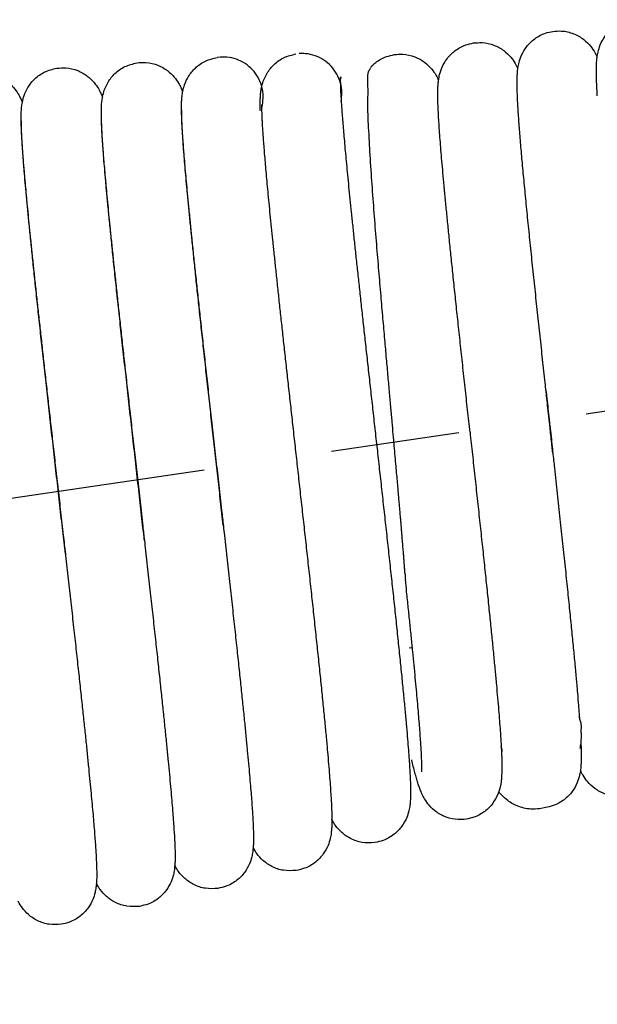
# Model space of a CAD drawing. Extents: x -12 to 408, y -12 to 285.
# Tile 6 of 7: x 264.48 to 269.53, y 124.8 to 133.41. Entities that reach past the tile are written whole.
import ezdxf

# ---------------------------------------------------------------- set-up
doc = ezdxf.new("R2010")
doc.units = 0
doc.header["$LTSCALE"] = 15
doc.header["$MEASUREMENT"] = 0
doc.linetypes.add('CENTER', pattern=[0.6, 0.375, -0.075, 0.075, -0.075])
doc.layers.get('0').update_dxf_attribs({"linetype": 'CONTINUOUS'})
doc.layers.add('CEN', color=3, linetype='CENTER')

msp = doc.modelspace()

# ---------------------------------------------------------------- linework, layer by layer
at = {"color": 7, "linetype": 'Continuous'}
for p, q in [((266.2364072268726, 133.079162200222), (266.2094889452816, 133.0763663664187)), ((267.9144609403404, 127.9172821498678), (267.886220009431, 127.9131348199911)), ((269.0772842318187, 126.5209511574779), (269.0275817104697, 126.509978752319)), ((269.0773102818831, 126.5209588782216), (269.0784801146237, 126.5213596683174))]:
    msp.add_line(p, q, dxfattribs=at)
for points in [[(269.5228021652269, 132.9103452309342), (269.5222369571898, 132.955806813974), (269.5227311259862, 132.9969416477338), (269.5245185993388, 133.0356806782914), (269.5283696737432, 133.0755984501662), (269.5367532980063, 133.1230735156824), (269.556347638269, 133.1857412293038), (269.5982498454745, 133.2621446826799), (269.6690853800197, 133.3352660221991), (269.7657676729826, 133.3888409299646), (269.8351747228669, 133.4065158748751)], [(268.8304958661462, 132.7879973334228), (268.8297780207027, 132.8176590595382), (268.8294104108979, 132.8631184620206), (268.8301746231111, 132.904239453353), (268.8323741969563, 132.9433350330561), (268.8369626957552, 132.9841981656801), (268.8468222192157, 133.033252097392), (268.8690023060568, 133.096891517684), (268.912965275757, 133.1705059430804), (268.9833310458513, 133.2388601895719), (269.0769145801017, 133.2885350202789), (269.1423322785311, 133.3047742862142)], [(269.1423028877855, 133.3047747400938), (269.2159732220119, 133.3076550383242), (269.3230603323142, 133.2838141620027), (269.4114052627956, 133.2340892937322), (269.4732643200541, 133.1729391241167), (269.5098991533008, 133.1185939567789), (269.5293747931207, 133.0802882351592)], [(268.1391480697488, 132.6442067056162), (268.1373228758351, 132.6984960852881), (268.1365744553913, 132.7468560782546), (268.136979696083, 132.7906159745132), (268.1388355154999, 132.8321060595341), (268.1431299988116, 132.8754263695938), (268.1527292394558, 132.9265374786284), (268.1745784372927, 132.9915548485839), (268.217580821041, 133.0654384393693), (268.2864828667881, 133.1341236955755), (268.380046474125, 133.1853308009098), (268.4494956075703, 133.2030219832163)], [(268.4494652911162, 133.2030279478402), (268.523413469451, 133.2058891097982), (268.6271969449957, 133.1832251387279), (268.7125941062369, 133.1368572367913), (268.7745602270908, 133.0783523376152), (268.8136047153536, 133.0228350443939), (268.8364224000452, 132.9787907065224)], [(265.8979768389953, 132.5778222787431), (265.8971545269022, 132.6230302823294), (265.897346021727, 132.6637806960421), (265.8987241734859, 132.7016627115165), (265.9018327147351, 132.7394068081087), (265.9083718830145, 132.7819232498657), (265.9236511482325, 132.8377726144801), (265.9577081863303, 132.9095321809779), (266.0183071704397, 132.9841593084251), (266.1059876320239, 133.0443341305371), (266.2092184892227, 133.076337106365)], [(266.6037126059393, 132.6614101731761), (266.6102788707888, 132.738690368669), (266.5980183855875, 132.8221771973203), (266.5662182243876, 132.9003498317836), (266.5164421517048, 132.9684933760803), (266.4519763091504, 133.0229424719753), (266.3762819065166, 133.0602611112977), (266.2938580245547, 133.0783435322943), (266.2364027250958, 133.0792297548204)], [(266.5856986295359, 132.6086571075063), (266.5848763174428, 132.6538651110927), (266.5850678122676, 132.6946155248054), (266.5864459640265, 132.7324975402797), (266.5895545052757, 132.7702416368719), (266.5960936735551, 132.8127580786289), (266.6113729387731, 132.8686074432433), (266.6454299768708, 132.9403670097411), (266.7060289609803, 133.0149941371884), (266.7937094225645, 133.0751689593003), (266.8969402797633, 133.1071719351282)], [(267.2914343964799, 132.6922450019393), (267.2980006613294, 132.7695251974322), (267.2857401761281, 132.8530120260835), (267.2539400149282, 132.9311846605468), (267.2041639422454, 132.9993282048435), (267.139698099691, 133.0537773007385), (267.0640036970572, 133.0910959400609), (266.9815798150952, 133.1091783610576), (266.9241245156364, 133.1100645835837)], [(267.5588829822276, 133.0024203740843), (267.5940049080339, 133.0326492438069), (267.6876059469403, 133.0837302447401), (267.7566565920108, 133.1012754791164)], [(267.7566263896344, 133.1012797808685), (267.8316396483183, 133.1040679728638), (267.9353511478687, 133.0811013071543), (268.0203158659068, 133.0346950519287), (268.0821182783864, 132.9761317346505), (268.121277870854, 132.9202143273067), (268.1435693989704, 132.8770740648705)], [(264.4972156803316, 132.4682604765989), (264.4959529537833, 132.5172790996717), (264.4957841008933, 132.5610166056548), (264.4968708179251, 132.6014526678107), (264.4997829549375, 132.6415444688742), (264.5061975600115, 132.6857540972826), (264.5213496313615, 132.7425702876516), (264.5552199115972, 132.814812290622), (264.6147560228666, 132.8889778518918), (264.7014620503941, 132.9494793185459), (264.807398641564, 132.982818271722)], [(264.8073851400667, 132.9827571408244), (264.8862011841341, 132.9853725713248), (264.9906427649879, 132.9610448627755), (265.073864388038, 132.913795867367), (265.1337455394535, 132.8563951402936), (265.1703396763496, 132.8044835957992), (265.191625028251, 132.7637531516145), (265.2064832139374, 132.728405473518)], [(265.1975150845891, 132.5252268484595), (265.1965196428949, 132.5721015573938), (265.196578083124, 132.6139534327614), (265.197858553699, 132.6528747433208), (265.2009035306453, 132.6914014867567), (265.2073455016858, 132.7341555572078), (265.222322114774, 132.7896620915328), (265.2558669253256, 132.8611884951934), (265.3151827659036, 132.9352931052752), (265.4022459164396, 132.9961790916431), (265.5083086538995, 133.0295776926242)], [(265.5082948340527, 133.02951722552), (265.5862160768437, 133.0322031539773), (265.6906049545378, 133.0081886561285), (265.7740776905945, 132.9611104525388), (265.8341465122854, 132.9038237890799), (265.870815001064, 132.852104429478), (265.8920433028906, 132.8118048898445), (265.9068345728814, 132.77697284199), (265.9074122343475, 132.775482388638)], [(267.8502916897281, 128.5598722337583), (267.8501462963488, 128.5622490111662), (267.8497729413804, 128.5681373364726), (267.849361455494, 128.5744185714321), (267.8489041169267, 128.5812192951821), (267.8483913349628, 128.5886784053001), (267.8478120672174, 128.5969447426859), (267.8471540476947, 128.60617574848), (267.8464039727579, 128.6165359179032), (267.8455477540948, 128.6281940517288), (267.8445709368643, 128.6413182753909), (267.8434593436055, 128.6560680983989), (267.8421999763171, 128.672583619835), (267.8407821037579, 128.6909728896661), (267.8391963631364, 128.7113250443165), (267.8374328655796, 128.7337352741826), (267.8355013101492, 128.7580523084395), (267.833423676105, 128.7839798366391), (267.8312238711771, 128.8112088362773), (267.8289272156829, 128.8394228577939), (267.8265606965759, 128.8682937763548), (267.8241525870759, 128.8974853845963), (267.8217007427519, 128.9270336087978), (267.819168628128, 128.9573831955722), (267.8165103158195, 128.9890807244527), (267.813678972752, 129.0226728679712), (267.810626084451, 129.058716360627), (267.8073015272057, 129.0977774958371), (267.8036536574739, 129.1404313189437), (267.7996294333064, 129.1872604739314), (267.7951746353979, 129.2388533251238), (267.7902342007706, 129.2958010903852), (267.784752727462, 129.3586935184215), (267.778675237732, 129.4281127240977), (267.7719482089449, 129.5046246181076), (267.7645210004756, 129.5887673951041), (267.7563476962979, 129.6810365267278), (267.7473909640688, 129.7818488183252), (267.7376151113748, 129.8916294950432), (267.7269306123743, 130.0114441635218), (267.71523377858, 130.1425680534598), (267.7024530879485, 130.2859946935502), (267.6885516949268, 130.4424450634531), (267.673548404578, 130.6121764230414), (267.657439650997, 130.7959285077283), (267.640182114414, 130.9952573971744), (267.6218482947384, 131.2109629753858), (267.6027069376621, 131.4423924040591), (267.5833965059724, 131.6855409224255), (267.564688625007, 131.9361944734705), (267.5475977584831, 132.1894851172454), (267.5337562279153, 132.4358326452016), (267.5254453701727, 132.6611670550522), (267.5256689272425, 132.8460528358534), (267.5376205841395, 132.9644118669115), (267.5537957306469, 132.9896283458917)], [(267.5499104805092, 132.9933134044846), (267.5588829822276, 133.0024203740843)], [(267.5543640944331, 133.0017715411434), (267.5571935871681, 133.0000870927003)], [(264.1346726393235, 132.9390181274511), (264.23791334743, 132.9304820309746), (264.3328140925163, 132.893583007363), (264.4049280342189, 132.839556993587), (264.4526576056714, 132.7836579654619), (264.4802672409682, 132.7380914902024), (264.4973411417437, 132.7017439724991), (264.5056968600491, 132.6809648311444)], [(267.2850887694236, 132.9061583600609), (267.2848198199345, 132.901166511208), (267.2845087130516, 132.8871169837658), (267.2845566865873, 132.8657112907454), (267.2851363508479, 132.8377672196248), (267.2863321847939, 132.8037232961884), (267.2881915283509, 132.7638103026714), (267.2907446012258, 132.7181435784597), (267.2940129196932, 132.6667725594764), (267.2980130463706, 132.6097087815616), (267.3027583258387, 132.5469425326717), (267.3082597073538, 132.4784533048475), (267.3145261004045, 132.4042167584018), (267.321564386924, 132.3242108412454), (267.329377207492, 132.2384432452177), (267.3379673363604, 132.1469040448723), (267.3473370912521, 132.0495767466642), (267.3574869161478, 131.9464546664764), (267.3684151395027, 131.8375433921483), (267.3801177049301, 131.7228631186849), (267.3925878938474, 131.6024509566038), (267.4058160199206, 131.4763632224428), (267.4197891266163, 131.3446777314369), (267.4344903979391, 131.2074986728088), (267.4498950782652, 131.0649932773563), (267.4659707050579, 130.9173878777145), (267.4826794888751, 130.7649448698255), (267.4999782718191, 130.6079629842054), (267.5178184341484, 130.4467778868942), (267.5361458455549, 130.2817625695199), (267.5549008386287, 130.1133275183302), (267.5740182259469, 129.9419206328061), (267.5934273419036, 129.7680268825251), (267.6130521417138, 129.592167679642), (267.6328149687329, 129.4148672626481), (267.6526526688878, 129.2365075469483), (267.6725022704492, 129.0574541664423), (267.6922930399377, 128.878125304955), (267.7119453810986, 128.6989990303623), (267.7313697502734, 128.5206205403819), (267.7504655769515, 128.3436091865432), (267.769120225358, 128.168665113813), (267.7872080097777, 127.9965752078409), (267.8045788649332, 127.8283203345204), (267.8209098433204, 127.6665741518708), (267.8358027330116, 127.5149481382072), (267.8489622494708, 127.3763611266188), (267.8602279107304, 127.2527375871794), (267.8697025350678, 127.1434401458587), (267.877589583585, 127.0466737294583), (267.8840618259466, 126.9608186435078), (267.8892526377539, 126.8845169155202), (267.8932365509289, 126.8170286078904), (267.8960736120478, 126.7577181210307), (267.8978211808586, 126.7057464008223)], [(267.2860736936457, 132.8827282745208), (267.2900185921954, 132.8987398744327)], [(267.2900185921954, 132.8987398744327), (267.2914343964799, 132.9054745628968)], [(269.5243556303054, 132.8595950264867), (269.5228021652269, 132.9103452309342)], [(268.8328803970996, 132.7253284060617), (268.8312124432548, 132.7660872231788), (268.8304958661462, 132.7879973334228)], [(269.5268686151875, 132.8031283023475), (269.5243556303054, 132.8595950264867)], [(269.5303619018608, 132.7400950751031), (269.5268686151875, 132.8031283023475)], [(269.0828204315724, 130.1584011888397), (269.0745043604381, 130.234718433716), (269.0525053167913, 130.4369966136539), (269.0303576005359, 130.6415072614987), (269.008231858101, 130.8471015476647), (268.986318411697, 131.0524945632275), (268.9648255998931, 131.2562805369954), (268.9439792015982, 131.4569378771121), (268.9240214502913, 131.6528375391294), (268.905209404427, 131.8422580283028), (268.8878099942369, 132.0234366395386), (268.8721080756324, 132.194489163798), (268.8583972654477, 132.3535063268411), (268.8469728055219, 132.498662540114), (268.8381292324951, 132.6283605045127), (268.832875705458, 132.7254160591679)], [(265.8966486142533, 132.6158413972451), (265.8964421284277, 132.6121044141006), (265.8961246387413, 132.5990662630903), (265.8961424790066, 132.5781737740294), (265.89671226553, 132.5499599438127), (265.897960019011, 132.5146336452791), (265.8999706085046, 132.4722211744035), (265.9028090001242, 132.4226364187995), (265.9065300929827, 132.3657210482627), (265.9111825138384, 132.301281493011), (265.9168102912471, 132.2291085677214), (265.9234534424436, 132.1489908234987), (265.9311480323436, 132.0607244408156), (265.9399241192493, 131.9641406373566), (265.949797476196, 131.8591917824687), (265.9607723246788, 131.7459117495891), (265.972842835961, 131.6243985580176), (265.9859929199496, 131.4948168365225), (266.0001961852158, 131.3573987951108), (266.0154290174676, 131.2123210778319), (266.0316920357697, 131.0595128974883), (266.0489878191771, 130.8988775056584), (266.067315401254, 130.7303414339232), (266.0866685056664, 130.5538667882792), (266.107033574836, 130.3694647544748), (266.128387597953, 130.1772104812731), (266.1506957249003, 129.9772594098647), (266.1739084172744, 129.7698671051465), (266.1979009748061, 129.5559222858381), (266.2223944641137, 129.3376452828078), (266.2470746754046, 129.1175357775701), (266.2624281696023, 128.9803809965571)], [(266.597366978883, 132.6620939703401), (266.5970980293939, 132.6571021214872), (266.596786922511, 132.6430525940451), (266.5968348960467, 132.6216469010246), (266.5974145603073, 132.593702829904), (266.5986103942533, 132.5596589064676), (266.6004697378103, 132.5197459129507), (266.6030228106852, 132.4740791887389), (266.6062911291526, 132.4227081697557), (266.61029125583, 132.3656443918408), (266.6150365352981, 132.3028781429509), (266.6205379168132, 132.2343889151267), (266.6268043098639, 132.1601523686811), (266.6338425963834, 132.0801464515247), (266.6416554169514, 131.9943788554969), (266.6502455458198, 131.9028396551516), (266.6596153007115, 131.8055123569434), (266.6697651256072, 131.7023902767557), (266.6806933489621, 131.5934790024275), (266.6923959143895, 131.4787987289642), (266.7048661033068, 131.358386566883), (266.71809422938, 131.2322988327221), (266.7320673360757, 131.1006133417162), (266.7467686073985, 130.963434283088), (266.7621732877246, 130.8209288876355), (266.7782489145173, 130.6733234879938), (266.7949576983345, 130.5208804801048), (266.8122564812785, 130.3638985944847), (266.8300966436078, 130.2027134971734), (266.8484240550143, 130.0376981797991), (266.8671790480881, 129.8692631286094), (266.8862964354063, 129.6978562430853), (266.905705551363, 129.5239624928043), (266.9253303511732, 129.3481032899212), (266.9450931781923, 129.1708028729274), (266.9649308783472, 128.9924431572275), (266.9847804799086, 128.8133897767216), (267.0045712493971, 128.6340609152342), (267.024223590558, 128.4549346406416), (267.0436479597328, 128.2765561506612), (267.0627437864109, 128.0995447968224), (267.0813984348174, 127.9246007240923), (267.0994862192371, 127.7525108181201), (267.1168570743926, 127.5842559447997), (267.1331880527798, 127.42250976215), (267.148080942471, 127.2708837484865), (267.1612404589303, 127.132296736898), (267.1725061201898, 127.0086731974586), (267.1819807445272, 126.899375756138), (267.1898677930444, 126.8026093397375), (267.196340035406, 126.716754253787), (267.2015308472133, 126.6404525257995), (267.2055147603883, 126.5729642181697), (267.2083518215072, 126.5136537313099), (267.210099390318, 126.4616820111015)], [(266.5983519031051, 132.6386638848), (266.6022968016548, 132.6546754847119)], [(266.6022968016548, 132.6546754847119), (266.6037126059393, 132.6614101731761)], [(268.4178914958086, 129.8008099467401), (268.3965943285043, 129.9960074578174), (268.3751673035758, 130.1926546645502), (268.3539535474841, 130.3879039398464), (268.33321649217, 130.5796223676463), (268.3132461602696, 130.7653900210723), (268.2942685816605, 130.9433150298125), (268.2763506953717, 131.1129330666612), (268.259515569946, 131.2741583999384), (268.2437765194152, 131.4269729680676), (268.2291390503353, 131.5714133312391), (268.2156026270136, 131.7075590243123), (268.2031622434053, 131.8355223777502), (268.1918098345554, 131.9554397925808), (268.1815355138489, 132.0674645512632), (268.1723286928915, 132.1717613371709), (268.1641790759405, 132.2685027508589), (268.1570776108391, 132.3578684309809), (268.1510168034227, 132.4400575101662), (268.1459976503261, 132.5152128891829), (268.1420391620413, 132.5832354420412), (268.1391480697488, 132.6442067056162)], [(264.4952289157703, 132.5238293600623), (264.4949321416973, 132.5173491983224), (264.4947030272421, 132.5018883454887), (264.494905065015, 132.4786837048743), (264.4957044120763, 132.448612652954), (264.4971808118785, 132.4121103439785), (264.4993807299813, 132.3693701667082), (264.5023360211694, 132.3204653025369), (264.5060716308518, 132.2653977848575), (264.5106089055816, 132.2041269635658), (264.5159670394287, 132.136586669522), (264.5221636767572, 132.0626962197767), (264.5292150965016, 131.9823679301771), (264.5371361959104, 131.8955126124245), (264.5459391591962, 131.8020561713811), (264.5556268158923, 131.7020073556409), (264.5661958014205, 131.5954186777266), (264.5776377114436, 131.4823740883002), (264.5899389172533, 131.3629911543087), (264.603080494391, 131.2374220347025), (264.617038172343, 131.1058540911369), (264.6317823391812, 130.968510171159), (264.6472780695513, 130.8256485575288), (264.6634904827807, 130.6775145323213), (264.6804103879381, 130.5241107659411), (264.698037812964, 130.3653535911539), (264.7163713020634, 130.2011691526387), (264.735406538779, 130.0315029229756), (264.755134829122, 129.8563299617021), (264.7755414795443, 129.6756660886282), (264.7966039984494, 129.4895800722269), (264.8182901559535, 129.2982068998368), (264.840555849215, 129.1017621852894), (264.863335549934, 128.9006219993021), (264.8816775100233, 128.7384006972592)], [(265.1959448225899, 132.5698488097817), (265.1957121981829, 132.565433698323), (265.1954222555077, 132.5519659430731), (265.1954834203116, 132.5310601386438), (265.1960797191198, 132.5034124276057), (265.1973102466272, 132.4693342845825), (265.1992391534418, 132.4289204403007), (265.2019153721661, 132.3821390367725), (265.2053809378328, 132.3288802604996), (265.209674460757, 132.2689870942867), (265.2148304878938, 132.2023000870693), (265.2208803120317, 132.1286593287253), (265.2278526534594, 132.0479044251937), (265.2357734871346, 131.9598818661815), (265.2446657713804, 131.8644504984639), (265.2545486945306, 131.7614903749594), (265.2654311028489, 131.6509685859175), (265.2773103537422, 131.5329435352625), (265.2901758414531, 131.4075261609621), (265.304008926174, 131.2748804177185), (265.3187828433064, 131.135224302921), (265.3344626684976, 130.9888302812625), (265.3510053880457, 130.8360251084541), (265.3683600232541, 130.6771890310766), (265.3864709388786, 130.5127266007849), (265.4053208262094, 130.3426814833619), (265.42492414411, 130.1668060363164), (265.4452939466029, 129.9848600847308), (265.4664381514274, 129.7966383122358), (265.4883562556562, 129.6019925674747), (265.5110356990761, 129.400856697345), (265.5344477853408, 129.1932742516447), (265.5584933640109, 128.9798714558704), (265.5724431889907, 128.8558654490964)], [(265.5724391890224, 128.8558649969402), (265.5695862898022, 128.8813862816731), (265.5448622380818, 129.1022080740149), (265.5196909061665, 129.3266177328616), (265.4942433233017, 129.5534130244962), (265.4686999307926, 129.7813269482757), (265.4432842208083, 130.0087224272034), (265.4182780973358, 130.2334410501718), (265.3939595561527, 130.4533404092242), (265.3705890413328, 130.666398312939), (265.3484017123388, 130.8707656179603), (265.3276006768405, 131.0648125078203), (265.3083514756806, 131.2471661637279), (265.2907775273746, 131.4167437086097), (265.2749197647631, 131.57314857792), (265.2607277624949, 131.7168151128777), (265.2481372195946, 131.8482966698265), (265.2370801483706, 131.9681787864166), (265.2274886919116, 132.0770504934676), (265.2193095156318, 132.1753388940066), (265.212491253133, 132.2634261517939), (265.2069724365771, 132.3417984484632), (265.2026841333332, 132.4110514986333), (265.1995542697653, 132.4719027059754), (265.1975150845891, 132.5252268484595)], [(266.2624276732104, 128.9803809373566), (266.2498554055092, 129.0933627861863), (266.2276546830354, 129.2925202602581), (266.2051736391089, 129.4939572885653), (266.1825964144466, 129.6962726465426), (266.1601126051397, 129.8980226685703), (266.1379104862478, 130.0977729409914), (266.1161728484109, 130.2941267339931), (266.0950729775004, 130.4857523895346), (266.0747709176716, 130.6714088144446), (266.055410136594, 130.8499682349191), (266.0371134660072, 131.0204470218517), (266.0199498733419, 131.1823160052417), (266.0039379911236, 131.3354857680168), (265.9890861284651, 131.4799436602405), (265.9753955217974, 131.6157271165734), (265.962861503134, 131.742916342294), (265.9514745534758, 131.8616279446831), (265.9412212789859, 131.9720096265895), (265.9320853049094, 132.0742361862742), (265.9240481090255, 132.1685070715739), (265.9170898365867, 132.2550462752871), (265.9111950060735, 132.3340379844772), (265.9063565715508, 132.4055487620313), (265.9025580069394, 132.4697549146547), (265.8997737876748, 132.5269989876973), (265.8979768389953, 132.5778222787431)], [(264.8816747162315, 128.7384003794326), (264.8589340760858, 128.9405622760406), (264.8340962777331, 129.1609355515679), (264.8089385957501, 129.3839892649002), (264.7837333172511, 129.6076124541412), (264.7587549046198, 129.8296796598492), (264.734271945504, 130.0481057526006), (264.7105387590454, 130.2609042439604), (264.6877518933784, 130.4665652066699), (264.6660273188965, 130.6642642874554), (264.645459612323, 130.8533363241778), (264.6261278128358, 131.0332230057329), (264.6080955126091, 131.2034725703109), (264.5914110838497, 131.3637385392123), (264.5761080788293, 131.5137775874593), (264.5622057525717, 131.6534467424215), (264.5497096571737, 131.7827006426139), (264.5386109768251, 131.901603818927), (264.5288880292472, 132.0103241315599), (264.5205094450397, 132.1091092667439), (264.5134355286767, 132.1982843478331), (264.5076197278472, 132.2782547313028), (264.5030093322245, 132.3495381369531), (264.4995566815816, 132.4126531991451), (264.4972156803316, 132.4682604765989)], [(269.0871062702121, 130.1190915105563), (269.0828204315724, 130.1584011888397)], [(269.0828235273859, 130.1584015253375), (269.0837891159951, 130.1495419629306), (269.0871084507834, 130.1190917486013)], [(269.1067565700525, 129.9389718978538), (269.0962215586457, 130.0355219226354), (269.0871062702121, 130.1190915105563)], [(269.0871084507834, 130.1190917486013), (269.1067566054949, 129.9389719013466)], [(269.1206325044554, 129.8118054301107), (269.1175555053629, 129.8400079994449), (269.1067565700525, 129.9389718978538)], [(269.1067566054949, 129.9389719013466), (269.1072813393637, 129.9341631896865), (269.1206330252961, 129.811805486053)], [(268.4178915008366, 129.8008099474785), (268.4390011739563, 129.6073186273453), (268.4600772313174, 129.4138563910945), (268.4810144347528, 129.221099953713), (268.5016344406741, 129.0303965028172), (268.52176309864, 128.8430639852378), (268.5412341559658, 128.6603658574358), (268.5598927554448, 128.4834870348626), (268.577598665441, 128.3135117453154), (268.5942293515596, 128.1514016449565), (268.609690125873, 127.9979010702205), (268.6239153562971, 127.8535208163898), (268.6368574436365, 127.7186432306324), (268.6484862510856, 127.5935270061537), (268.6587889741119, 127.4783062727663), (268.6677702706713, 127.3729838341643), (268.6754592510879, 127.2773294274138), (268.681899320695, 127.1909566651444), (268.6866843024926, 127.1205113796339)], [(269.1361390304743, 129.6696075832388), (269.1206325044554, 129.8118054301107)], [(269.1206330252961, 129.811805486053), (269.1314259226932, 129.7128627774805), (269.1361420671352, 129.6696079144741)], [(269.1413143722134, 129.6221093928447), (269.1384210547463, 129.6486666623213), (269.1361390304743, 129.6696075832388)], [(269.1361420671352, 129.6696079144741), (269.1413187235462, 129.6221098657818)], [(269.1413187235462, 129.6221098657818), (269.1558548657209, 129.4885886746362), (269.1801865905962, 129.2643804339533), (269.2040410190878, 129.0432663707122), (269.2270551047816, 128.8281575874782), (269.2488977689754, 128.6217461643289), (269.2692870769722, 128.4263770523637), (269.2880664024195, 128.2433273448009), (269.3051813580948, 128.0729831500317), (269.3206056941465, 127.9155284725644), (269.3343366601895, 127.7709824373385), (269.346394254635, 127.6391961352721), (269.3568202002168, 127.5198458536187), (269.365670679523, 127.4124916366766)], [(266.2624281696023, 128.9803809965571), (266.2716209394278, 128.8981367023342), (266.2957169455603, 128.6819605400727), (266.319061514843, 128.4714158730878), (266.3413787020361, 128.2687386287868), (266.3624390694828, 128.0758174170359), (266.3821510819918, 127.8933535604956), (266.4004944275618, 127.7214401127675), (266.4174634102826, 127.5600686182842), (266.4330644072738, 127.409146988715), (266.4473138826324, 127.2685126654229), (266.4602365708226, 127.1379444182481), (266.4718638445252, 127.0171726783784), (266.482232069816, 126.9058901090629), (266.4913622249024, 126.8039767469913), (266.4992526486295, 126.7116372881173), (266.5059363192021, 126.6287929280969), (266.5115079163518, 126.5546559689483), (266.5160654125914, 126.488312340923), (266.5196917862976, 126.4289068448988)], [(265.5724431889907, 128.8558654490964), (265.5827090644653, 128.7644706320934), (265.6064900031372, 128.5521604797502), (265.6292888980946, 128.3475818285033), (265.6508851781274, 128.1525340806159), (265.6712572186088, 127.967078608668), (265.6903992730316, 127.7911623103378), (265.708315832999, 127.6246616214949), (265.7250190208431, 127.467400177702), (265.7405262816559, 127.3191642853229), (265.7548583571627, 127.1797163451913), (265.7680375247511, 127.04880633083), (265.7800860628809, 126.9261814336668), (265.7910249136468, 126.811593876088), (265.8008703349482, 126.7048310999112), (265.8096079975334, 126.6060136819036), (265.8172156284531, 126.515404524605), (265.8236910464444, 126.4331157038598), (265.8290521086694, 126.3590986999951), (265.8333371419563, 126.2931098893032)], [(264.8816775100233, 128.7384006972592), (264.8864063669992, 128.6965227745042), (264.9094094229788, 128.4923901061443), (264.9319882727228, 128.2911420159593), (264.9538059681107, 128.095563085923), (264.9745888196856, 127.9079334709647), (264.9942189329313, 127.7291914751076), (265.0126287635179, 127.5598645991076), (265.0297694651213, 127.4003524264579), (265.0456106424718, 127.25092814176), (265.060156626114, 127.1115794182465), (265.0734629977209, 126.9818272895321), (265.0855920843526, 126.8611281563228), (265.0966044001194, 126.7489487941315), (265.1065571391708, 126.6447758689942), (265.1155003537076, 126.5481515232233), (265.1234677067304, 126.4587788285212), (265.130489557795, 126.376391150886), (265.1365967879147, 126.3007069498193), (265.1418200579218, 126.2314291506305), (265.1461889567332, 126.1682416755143), (265.1497307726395, 126.110801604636)], [(267.8502928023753, 128.5598727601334), (267.8531307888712, 128.5131186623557)], [(267.9967460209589, 126.8339706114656), (267.9970208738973, 126.8387433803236), (267.9974113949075, 126.8548908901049), (267.9973540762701, 126.8804154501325), (267.9966030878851, 126.9143760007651), (267.9950434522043, 126.9561546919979), (267.9926173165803, 127.0054076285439), (267.9892907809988, 127.0619685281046), (267.9850435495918, 127.1257313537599), (267.9798644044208, 127.1966122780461), (267.9737492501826, 127.2745277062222), (267.9667002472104, 127.3593810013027), (267.9587254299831, 127.451054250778), (267.9498385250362, 127.5494030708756), (267.940058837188, 127.6542533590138), (267.9294111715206, 127.7653993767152), (267.9179257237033, 127.882602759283), (267.9056379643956, 128.0055922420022), (267.8925885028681, 128.1340637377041), (267.8788195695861, 128.2677131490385), (267.8643568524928, 128.4064068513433), (267.8531270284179, 128.5131192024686)], [(269.365670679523, 127.4124916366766), (269.3666966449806, 127.3995461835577)], [(269.3666966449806, 127.3995461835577), (269.367262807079, 127.392348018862)], [(269.367262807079, 127.392348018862), (269.371046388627, 127.3431064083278)], [(269.371046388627, 127.3431064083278), (269.3724395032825, 127.3243993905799)], [(269.3724395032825, 127.3243993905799), (269.3730130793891, 127.3165931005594), (269.3737867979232, 127.3059589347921)], [(269.3751205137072, 127.3062440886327), (269.3725030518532, 127.3197101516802)], [(269.3906202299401, 127.2587146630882), (269.3789431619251, 127.2912293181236), (269.3751205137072, 127.3062440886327)], [(269.390199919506, 127.1734295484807), (269.3903198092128, 127.177509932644), (269.3905129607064, 127.1855548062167), (269.3906710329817, 127.1945642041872), (269.3907867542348, 127.2046575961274), (269.3908512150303, 127.2159684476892), (269.3908536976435, 127.2286427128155), (269.3907815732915, 127.2428354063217), (269.3906202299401, 127.2587146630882)], [(268.6866843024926, 127.1205113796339), (268.6871378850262, 127.1134134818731)], [(268.6871378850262, 127.1134134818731), (268.6912237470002, 127.0441737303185)], [(269.3875899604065, 127.1079823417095), (269.3867660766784, 127.092046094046)], [(269.3902009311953, 127.1734295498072), (269.3877239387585, 127.1107308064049), (269.3875899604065, 127.1079823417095)], [(268.7007278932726, 127.0142447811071), (268.6897449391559, 127.0579562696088)], [(268.6912237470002, 127.0441737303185), (268.6930008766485, 127.009328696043)], [(269.3888480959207, 127.0334150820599), (269.3897752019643, 126.9831023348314), (269.3895176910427, 126.9381391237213), (269.387857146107, 126.8965084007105), (269.3840360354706, 126.8544693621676), (269.3754909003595, 126.8050765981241), (269.3549600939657, 126.7397620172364), (269.3114739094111, 126.6619976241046), (269.2396238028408, 126.5895276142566), (269.1445734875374, 126.5378858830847), (269.0768918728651, 126.5208256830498)], [(269.3815009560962, 127.0378879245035), (269.3829606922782, 127.04711092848), (269.3857319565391, 127.0742411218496)], [(269.3867660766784, 127.092046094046), (269.3857420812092, 127.0742096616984)], [(269.3867115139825, 127.0920492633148), (269.3867654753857, 127.0908141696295)], [(269.3867654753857, 127.0908141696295), (269.3874547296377, 127.0742722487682)], [(269.3874547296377, 127.0742722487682), (269.3888480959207, 127.0334150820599)], [(268.3840793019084, 126.4190943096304), (268.3145601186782, 126.4159519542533), (268.2101317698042, 126.4374848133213), (268.1236434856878, 126.483289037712), (268.0610060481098, 126.5413761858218), (268.0216944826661, 126.5963233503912), (267.9983582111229, 126.6406418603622), (267.9822188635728, 126.678920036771), (267.9687287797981, 126.7165694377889), (267.9560392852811, 126.756584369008), (267.9432466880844, 126.8008852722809), (267.9297935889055, 126.8510446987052), (267.9154253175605, 126.9079082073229), (267.90838665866, 126.9368049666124)], [(268.6940613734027, 126.9839609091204), (268.6942304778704, 126.979193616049), (268.6943997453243, 126.9741557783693), (268.6945698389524, 126.9687840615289), (268.6947407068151, 126.963019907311), (268.6949115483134, 126.9568097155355), (268.6950807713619, 126.9501051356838), (268.6952459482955, 126.9428634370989), (268.6954037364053, 126.9350479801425), (268.6955498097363, 126.9266288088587), (268.6956787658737, 126.9175833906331), (268.6957840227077, 126.9078975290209), (268.6958577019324, 126.8975664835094), (268.695890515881, 126.8865962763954), (268.695871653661, 126.8750051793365), (268.6957886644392, 126.8628252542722), (268.6956273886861, 126.8501041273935), (268.6953719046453, 126.8369069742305), (268.6950041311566, 126.8233040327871), (268.6945017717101, 126.8093352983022), (268.6938369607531, 126.795040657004), (268.6929766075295, 126.7805047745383), (268.6918817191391, 126.765855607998), (268.6905067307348, 126.7512680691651), (268.6887990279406, 126.7369702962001), (268.6866981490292, 126.7232465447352), (268.6857839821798, 126.7182578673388)], [(268.6930005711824, 127.0093279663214), (268.6931432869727, 127.0062913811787), (268.6933477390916, 127.0017589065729), (268.6935375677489, 126.9973438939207), (268.6937174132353, 126.9929607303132), (268.6938910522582, 126.9885256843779), (268.6940613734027, 126.9839609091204)], [(269.7697571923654, 126.6225901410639), (269.6989755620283, 126.6195184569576), (269.5941456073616, 126.6415910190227), (269.507560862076, 126.6880662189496), (269.4448142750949, 126.7470775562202), (269.4054442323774, 126.8030723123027), (269.382673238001, 126.8470998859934)], [(267.8978211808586, 126.7057464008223), (267.8985134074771, 126.6600005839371)], [(268.6857823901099, 126.7182580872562), (268.6824833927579, 126.7025901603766), (268.6618050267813, 126.6372471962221)], [(267.8985134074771, 126.6600005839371), (267.8981141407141, 126.6190023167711), (267.8964043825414, 126.5806679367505), (267.8926203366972, 126.5414076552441), (267.8843207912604, 126.4952072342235), (267.8647890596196, 126.4341639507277), (267.8231694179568, 126.3590222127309), (267.7547006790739, 126.2872913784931), (267.6603260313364, 126.2339139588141), (267.5865383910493, 126.2147017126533)], [(268.6618050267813, 126.6372471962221), (268.6183830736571, 126.5599089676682), (268.5466667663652, 126.4876913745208), (268.4517337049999, 126.4361384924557), (268.3840531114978, 126.4190786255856)], [(268.6732122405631, 126.6535661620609), (268.6685896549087, 126.6592373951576)], [(269.027743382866, 126.510087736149), (268.948923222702, 126.5071873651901), (268.829090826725, 126.5358350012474), (268.7365758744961, 126.5907437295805), (268.6732122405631, 126.6535661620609)], [(266.5196917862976, 126.4289068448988), (266.522452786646, 126.3756291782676), (266.5243928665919, 126.3276844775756), (266.5255275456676, 126.284157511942), (266.5258135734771, 126.24414795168), (266.5251252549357, 126.2070655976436), (266.5231738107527, 126.1713811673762), (266.5191445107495, 126.1340495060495), (266.5105258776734, 126.089249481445), (266.4904780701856, 126.0291135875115), (266.4490715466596, 125.9560222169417), (266.3817574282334, 125.8861403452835), (266.2881332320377, 125.8332273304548), (266.2140576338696, 125.8139041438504)], [(267.2107916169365, 126.4159361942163), (267.2103923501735, 126.3749379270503), (267.2086825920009, 126.3366035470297), (267.2048985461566, 126.2973432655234), (267.1965990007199, 126.2511428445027), (267.177067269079, 126.190099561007), (267.1354476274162, 126.1149578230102), (267.0669788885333, 126.0432269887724), (266.9726042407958, 125.9898495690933), (266.8988166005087, 125.9706373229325)], [(267.210099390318, 126.4616820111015), (267.2107916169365, 126.4159361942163)], [(267.5865691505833, 126.214649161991), (267.4752894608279, 126.2161580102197), (267.3746698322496, 126.2493295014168), (267.2964745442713, 126.303238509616), (267.2432618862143, 126.3627449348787), (267.2124333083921, 126.4127714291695), (267.2107916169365, 126.4159361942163)], [(265.8333371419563, 126.2931098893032), (265.836609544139, 126.2345316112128), (265.8389313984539, 126.1825814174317), (265.8403464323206, 126.1363798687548), (265.8408605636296, 126.0948659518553), (265.8403930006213, 126.0566193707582), (265.8386170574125, 126.0191870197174), (265.8346509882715, 125.9799384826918), (265.826069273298, 125.9340302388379), (265.8059276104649, 125.8729717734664), (265.7649677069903, 125.8002262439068), (265.6992705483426, 125.7312147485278), (265.6067091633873, 125.6777863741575), (265.5292974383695, 125.6571735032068)], [(266.8988473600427, 125.9705847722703), (266.7875676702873, 125.972093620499), (266.686948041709, 126.005265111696), (266.6087527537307, 126.0591741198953), (266.5555400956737, 126.118680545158), (266.5247115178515, 126.1687070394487), (266.523069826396, 126.1718718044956)], [(265.1497307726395, 126.110801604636), (265.1524684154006, 126.0587240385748), (265.1544185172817, 126.0114907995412), (265.155576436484, 125.9684456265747), (265.1558916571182, 125.9292819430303), (265.1552659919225, 125.8931573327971), (265.1534316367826, 125.8583585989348), (265.149597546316, 125.8217619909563), (265.14130899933, 125.7775688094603), (265.1218025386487, 125.7178426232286), (265.080221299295, 125.6435441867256), (265.0117361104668, 125.5722987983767), (264.9175128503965, 125.519345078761), (264.8445389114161, 125.5004363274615)], [(266.2140878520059, 125.8138512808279), (266.1056191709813, 125.8148915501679), (266.0042341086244, 125.8475160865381), (265.9246109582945, 125.9019195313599), (265.8711181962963, 125.9615665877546), (265.8408874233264, 126.0103713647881), (265.8380789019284, 126.0157779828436)], [(265.529328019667, 125.6571177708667), (265.4195841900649, 125.6583716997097), (265.3189754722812, 125.6910438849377), (265.2403848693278, 125.7447412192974), (265.1870519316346, 125.803960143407), (265.1564139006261, 125.853265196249), (265.1532574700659, 125.8593491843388)], [(264.8445680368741, 125.500384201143), (264.7400287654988, 125.5008085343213), (264.6400207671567, 125.5314818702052), (264.5593708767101, 125.5847240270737), (264.5032201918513, 125.6460343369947), (264.4714724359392, 125.6970402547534), (264.4683850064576, 125.7030160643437)]]:
    msp.add_spline(points, degree=3, dxfattribs=at)
at = {"layer": 'CEN'}
msp.add_line((274.9980294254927, 130.777549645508), (222.0145908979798, 122.9966518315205), dxfattribs=at)

doc.saveas('drawing.dxf')
